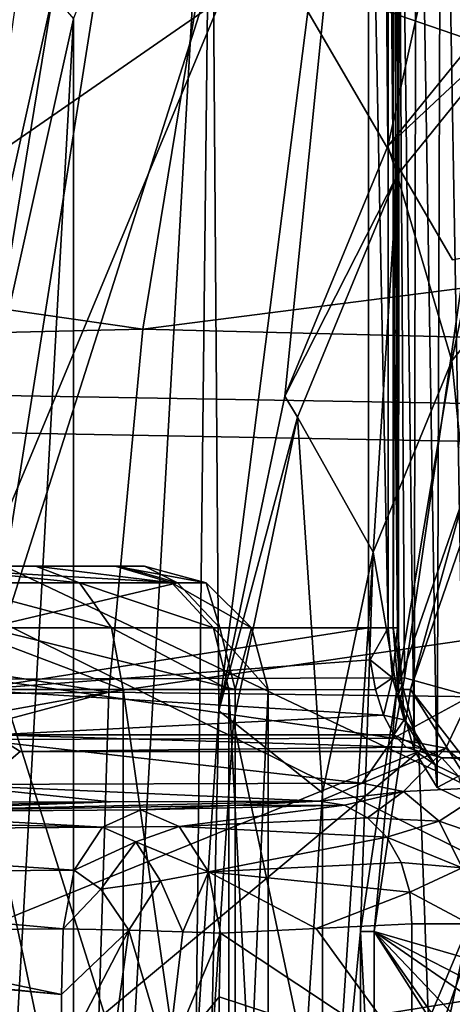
# Model space of a CAD drawing. Header units: metres. Extents: x -240 to 45, y -77 to 27.
# Tile 87 of 256: x -193.01 to -191.26, y 0.23 to 4.21. Entities that reach past the tile are written whole.
import ezdxf

# ---------------------------------------------------------------- set-up
doc = ezdxf.new("R2010")
doc.units = ezdxf.units.M
doc.layers.add('solid_MASSBILD_K_E_SW0001', color=7, linetype='CONTINUOUS')

msp = doc.modelspace()

# ---------------------------------------------------------------- linework, layer by layer
at = {"layer": 'solid_MASSBILD_K_E_SW0001'}
for points in [[(-192.287277, 6.944427, 326.979797), (-193.139328, 1.542504, 326.097473), (-193.139313, 7.14545, 326.097473)], [(-191.517883, 3.70022, 277.622467), (-191.542892, 6.601241, 277.567108), (-190.768585, 7.097273, 279.280579)], [(-190.992737, 4.349341, 278.784576), (-191.517883, 3.70022, 277.622467), (-190.768585, 7.097273, 279.280579)], [(-192.287277, 6.944427, 326.979797), (-191.482513, 6.744527, 327.813141), (-193.139328, 1.542504, 326.097473)], [(-191.450439, 1.54818, 327.846344), (-193.139328, 1.542504, 326.097473), (-191.482513, 6.744527, 327.813141)], [(-191.450439, 1.54818, 327.846344), (-191.482513, 6.744527, 327.813141), (-190.726349, 6.545574, 328.596161)], [(-192.202408, 1.413517, 276.107697), (-192.233276, 5.617414, 276.039398), (-191.542892, 6.601241, 277.567108)], [(-191.934753, 2.688529, 276.699951), (-192.202408, 1.413517, 276.107697), (-191.542892, 6.601241, 277.567108)], [(-191.517883, 3.70022, 277.622467), (-191.934753, 2.688529, 276.699951), (-191.542892, 6.601241, 277.567108)], [(-191.184128, 1.473345, 328.122131), (-191.450439, 1.54818, 327.846344), (-190.726349, 6.545574, 328.596161)], [(-191.208176, 1.05, 280.979004), (-191.183105, 6.425568, 281.034485), (-191.300873, 6.391037, 280.773865)], [(-191.318497, 1.10329, 280.734894), (-191.300873, 6.391037, 280.773865), (-191.402939, 6.244267, 280.548004)], [(-191.318497, 1.10329, 280.734894), (-191.208176, 1.05, 280.979004), (-191.300873, 6.391037, 280.773865)], [(-191.412003, 1.255027, 280.527954), (-191.402939, 6.244267, 280.548004), (-191.472031, 6.01011, 280.395142)], [(-191.318497, 1.10329, 280.734894), (-191.402939, 6.244267, 280.548004), (-191.412003, 1.255027, 280.527954)], [(-191.474487, 1.48211, 280.389679), (-191.472031, 6.01011, 280.395142), (-191.496429, 5.72822, 280.341125)], [(-191.412003, 1.255027, 280.527954), (-191.472031, 6.01011, 280.395142), (-191.474487, 1.48211, 280.389679)], [(-191.596329, 5.72822, 280.605743), (-194.164642, 5.72822, 281.766357), (-193.587128, 3.755568, 281.505371)], [(-191.596329, 5.72822, 280.605743), (-193.587128, 3.755568, 281.505371), (-193.253662, 1.75, 281.354675)], [(-191.596329, 1.75, 280.605743), (-191.596329, 5.72822, 280.605743), (-193.253662, 1.75, 281.354675)], [(-191.516235, 1.75, 280.540131), (-191.596329, 5.72822, 280.605743), (-191.596329, 1.75, 280.605743)], [(-191.516235, 5.72822, 280.540131), (-191.596329, 5.72822, 280.605743), (-191.516235, 1.75, 280.540131)], [(-191.516235, 5.72822, 280.540131), (-191.516235, 1.75, 280.540131), (-191.47966, 1.75, 280.443176)], [(-191.47966, 5.72822, 280.443176), (-191.516235, 5.72822, 280.540131), (-191.47966, 1.75, 280.443176)], [(-191.47966, 5.72822, 280.443176), (-191.496429, 1.75, 280.341125), (-191.496429, 5.72822, 280.341125)], [(-191.474487, 1.48211, 280.389679), (-191.496429, 5.72822, 280.341125), (-191.496429, 1.75, 280.341125)], [(-191.47966, 5.72822, 280.443176), (-191.47966, 1.75, 280.443176), (-191.496429, 1.75, 280.341125)], [(-191.922363, 4.38651, 285.638641), (-188.39151, 3.802784, 292.397919), (-188.970947, 5.623147, 292.786469)], [(-192.789474, 4.216838, 274.808563), (-192.233276, 5.617414, 276.039398), (-192.789322, -4.217349, 274.808899)], [(-192.294632, -0.000008, 275.903595), (-192.789322, -4.217349, 274.808899), (-192.233276, 5.617414, 276.039398)], [(-192.202408, 1.413517, 276.107697), (-192.294632, -0.000008, 275.903595), (-192.233276, 5.617414, 276.039398)], [(-194.051926, 5.353602, 331.747467), (-194.579056, 2.716932, 332.22345), (-186.537659, 2.579281, 339.411926)], [(-186.066376, 5.082666, 338.935089), (-194.051926, 5.353602, 331.747467), (-186.537659, 2.579281, 339.411926)], [(-183.817825, 4.076342, 338.119995), (-183.530182, 5.354611, 337.730255), (-192.274658, 4.391833, 330.8703)], [(-194.686646, 2.569469, 329.647766), (-198.923233, 5.239124, 324.48938), (-191.258286, 4.944893, 331.910797)], [(-186.840195, 2.425261, 336.786926), (-194.686646, 2.569469, 329.647766), (-191.258286, 4.944893, 331.910797)], [(-186.840195, 2.425261, 336.786926), (-191.258286, 4.944893, 331.910797), (-183.166763, 4.661078, 339.045105)], [(-189.989395, 4.882133, 284.161713), (-189.476288, 3.543818, 285.29715), (-191.922363, 4.38651, 285.638641)], [(-192.274658, 4.391833, 330.8703), (-199.617584, 4.763429, 324.050751), (-200.512589, 4.115521, 323.454407)], [(-192.509354, 2.959528, 331.143677), (-192.274658, 4.391833, 330.8703), (-200.512589, 4.115521, 323.454407)], [(-183.817825, 4.076342, 338.119995), (-192.274658, 4.391833, 330.8703), (-192.509354, 2.959528, 331.143677)], [(-191.256714, 3.240499, 286.316925), (-188.39151, 3.802784, 292.397919), (-191.922363, 4.38651, 285.638641)], [(-189.476288, 3.543818, 285.29715), (-191.256714, 3.240499, 286.316925), (-191.922363, 4.38651, 285.638641)], [(-193.009705, 4.380127, 274.685822), (-192.873016, 4.31517, 274.721313), (-193.261658, 2.572198, 273.861298)], [(-190.972107, 4.212077, 278.821838), (-191.517883, 3.70022, 277.622467), (-190.992737, 4.349341, 278.784576)], [(-192.873016, 4.31517, 274.721313), (-193.167221, 2.519347, 273.972656), (-193.261658, 2.572198, 273.861298)], [(-192.873016, 4.31517, 274.721313), (-192.789474, 4.216838, 274.808563), (-193.167221, 2.519347, 273.972656)], [(-192.789474, 4.216838, 274.808563), (-193.167099, -2.520084, 273.9729), (-193.167221, 2.519347, 273.972656)], [(-192.789474, 4.216838, 274.808563), (-192.789322, -4.217349, 274.808899), (-193.167099, -2.520084, 273.9729)], [(-190.972107, 4.212077, 278.821838), (-191.48053, 3.58301, 277.696747), (-191.517883, 3.70022, 277.622467)], [(-191.25885, 2.831563, 278.195679), (-191.48053, 3.58301, 277.696747), (-190.972107, 4.212077, 278.821838)], [(-191.25885, 2.831563, 278.195679), (-190.972107, 4.212077, 278.821838), (-190.857071, 3.328695, 279.084778)], [(-200.736694, 2.764586, 323.634155), (-192.509354, 2.959528, 331.143677), (-200.512589, 4.115521, 323.454407)], [(-184.020477, 2.747442, 338.404724), (-183.817825, 4.076342, 338.119995), (-192.509354, 2.959528, 331.143677)], [(-191.48053, 3.58301, 277.696747), (-191.934753, 2.688529, 276.699951), (-191.517883, 3.70022, 277.622467)], [(-191.48053, 3.58301, 277.696747), (-191.884018, 2.603209, 276.803894), (-191.934753, 2.688529, 276.699951)], [(-191.577713, 2.057252, 277.490082), (-191.884018, 2.603209, 276.803894), (-191.48053, 3.58301, 277.696747)], [(-191.577713, 2.057252, 277.490082), (-191.48053, 3.58301, 277.696747), (-191.25885, 2.831563, 278.195679)], [(-191.20578, 2.298128, 278.31311), (-191.25885, 2.831563, 278.195679), (-190.857071, 3.328695, 279.084778)], [(-200.736694, 2.764586, 323.634155), (-192.647552, 1.489617, 331.311127), (-192.509354, 2.959528, 331.143677)], [(-184.020477, 2.747442, 338.404724), (-192.509354, 2.959528, 331.143677), (-192.647552, 1.489617, 331.311127)], [(-191.481567, 1.5, 277.70282), (-191.577713, 2.057252, 277.490082), (-191.25885, 2.831563, 278.195679)], [(-191.20578, 2.298128, 278.31311), (-191.481567, 1.5, 277.70282), (-191.25885, 2.831563, 278.195679)], [(-200.736694, 2.764586, 323.634155), (-200.873779, 1.38882, 323.739136), (-192.647552, 1.489617, 331.311127)], [(-194.579056, 2.716932, 332.22345), (-195.525284, 0, 331.66098), (-188.857285, 0, 337.716949)], [(-186.537659, 2.579281, 339.411926), (-194.579056, 2.716932, 332.22345), (-188.857285, 0, 337.716949)], [(-184.140427, 1.383468, 338.579254), (-184.020477, 2.747442, 338.404724), (-192.647552, 1.489617, 331.311127)], [(-191.884018, 2.603209, 276.803894), (-192.202408, 1.413517, 276.107697), (-191.934753, 2.688529, 276.699951)], [(-191.884018, 2.603209, 276.803894), (-192.143082, 1.368586, 276.230621), (-192.202408, 1.413517, 276.107697)], [(-191.78244, 1.081552, 277.037048), (-192.143082, 1.368586, 276.230621), (-191.884018, 2.603209, 276.803894)], [(-191.78244, 1.081552, 277.037048), (-191.884018, 2.603209, 276.803894), (-191.577713, 2.057252, 277.490082)], [(-194.686646, 2.569469, 329.647766), (-189.510956, 0, 334.740784), (-196.222717, 0, 328.509491)], [(-186.840195, 2.425261, 336.786926), (-189.510956, 0, 334.740784), (-194.686646, 2.569469, 329.647766)], [(-191.20578, 2.298128, 278.31311), (-191.426987, 1.500036, 277.678192), (-191.481567, 1.5, 277.70282)], [(-191.426987, 1.500036, 277.678192), (-191.151199, 2.29815, 278.288483), (-190.453751, 0.25, 279.732544)], [(-191.20578, 2.298128, 278.31311), (-191.151199, 2.29815, 278.288483), (-191.426987, 1.500036, 277.678192)], [(-191.78244, -1.081552, 277.037048), (-191.78244, 1.081552, 277.037048), (-191.577713, 2.057252, 277.490082)], [(-191.628311, 0.520954, 277.378113), (-191.78244, -1.081552, 277.037048), (-191.577713, 2.057252, 277.490082)], [(-191.481567, 1.5, 277.70282), (-191.628311, 0.520954, 277.378113), (-191.577713, 2.057252, 277.490082)], [(-194.436279, 2, 269.97699), (-192.602234, 2, 270.057068), (-193.544312, 2, 267.602844)], [(-194.436279, 2, 269.97699), (-193.633774, 2, 272.067596), (-192.602234, 2, 270.057068)], [(-193.633774, 2, 272.067596), (-192.502808, 2, 270.619354), (-192.602234, 2, 270.057068)], [(-193.633774, 2, 272.067596), (-192.621841, 2, 271.180695), (-192.502808, 2, 270.619354)], [(-193.633774, 2, 272.067596), (-192.942978, 2, 271.656281), (-192.621841, 2, 271.180695)], [(-193.633774, 2, 272.067596), (-193.416504, 2, 271.975372), (-192.942978, 2, 271.656281)], [(-192.368835, 1.933013, 269.967468), (-193.544312, 2, 267.602844), (-192.602234, 2, 270.057068)], [(-192.368835, 1.933013, 269.967468), (-193.311127, 1.933143, 267.513336), (-193.544312, 2, 267.602844)], [(-192.765167, 1.933013, 271.832031), (-192.942978, 2, 271.656281), (-193.416504, 2, 271.975372)], [(-193.318817, 1.933013, 272.205475), (-192.765167, 1.933013, 271.832031), (-193.416504, 2, 271.975372)], [(-192.391724, 1.933013, 271.278381), (-192.621841, 2, 271.180695), (-192.942978, 2, 271.656281)], [(-192.765167, 1.933013, 271.832031), (-192.391724, 1.933013, 271.278381), (-192.942978, 2, 271.656281)], [(-192.252869, 1.933013, 270.625153), (-192.502808, 2, 270.619354), (-192.621841, 2, 271.180695)], [(-192.391724, 1.933013, 271.278381), (-192.252869, 1.933013, 270.625153), (-192.621841, 2, 271.180695)], [(-192.368835, 1.933013, 269.967468), (-192.602234, 2, 270.057068), (-192.502808, 2, 270.619354)], [(-192.252869, 1.933013, 270.625153), (-192.368835, 1.933013, 269.967468), (-192.502808, 2, 270.619354)], [(-192.635666, 1.749773, 271.961548), (-192.765167, 1.933013, 271.832031), (-193.318817, 1.933013, 272.205475)], [(-193.247269, 1.749773, 272.374084), (-192.635666, 1.749773, 271.961548), (-193.318817, 1.933013, 272.205475)], [(-192.368835, 1.933013, 269.967468), (-193.14006, 1.75, 267.447662), (-193.311127, 1.933143, 267.513336)], [(-192.368835, 1.933013, 269.967468), (-192.197861, 1.749773, 269.901825), (-193.14006, 1.75, 267.447662)], [(-192.223129, 1.749773, 271.349945), (-192.391724, 1.933013, 271.278381), (-192.765167, 1.933013, 271.832031)], [(-192.635666, 1.749773, 271.961548), (-192.223129, 1.749773, 271.349945), (-192.765167, 1.933013, 271.832031)], [(-192.069748, 1.749773, 270.628357), (-192.252869, 1.933013, 270.625153), (-192.391724, 1.933013, 271.278381)], [(-192.223129, 1.749773, 271.349945), (-192.069748, 1.749773, 270.628357), (-192.391724, 1.933013, 271.278381)], [(-192.252869, 1.933013, 270.625153), (-192.197861, 1.749773, 269.901825), (-192.368835, 1.933013, 269.967468)], [(-192.069748, 1.749773, 270.628357), (-192.197861, 1.749773, 269.901825), (-192.252869, 1.933013, 270.625153)], [(-188.038666, 1.91899, 292.153931), (-191.348267, 0, 285.25589), (-187.919601, 0, 292.069122)], [(-190.907303, 1.25, 286.304871), (-191.348267, 0, 285.25589), (-188.038666, 1.91899, 292.153931)], [(-191.596329, 1.75, 280.605743), (-193.253662, 1.75, 281.354675), (-193.201996, 1.499604, 281.40509)], [(-193.247269, 1.749773, 272.374084), (-193.221146, 1.5, 272.435608), (-192.588394, 1.5, 272.00882)], [(-193.247269, 1.749773, 272.374084), (-192.588394, 1.5, 272.00882), (-192.635666, 1.749773, 271.961548)], [(-191.58931, 1.620593, 280.621246), (-191.596329, 1.75, 280.605743), (-193.201996, 1.499604, 281.40509)], [(-193.14006, 1.75, 267.447662), (-192.135437, 1.5, 269.877869), (-193.077515, 1.5, 267.423676)], [(-192.197861, 1.749773, 269.901825), (-192.135437, 1.5, 269.877869), (-193.14006, 1.75, 267.447662)], [(-192.635666, 1.749773, 271.961548), (-192.588394, 1.5, 272.00882), (-192.161591, 1.5, 271.376068)], [(-192.635666, 1.749773, 271.961548), (-192.161591, 1.5, 271.376068), (-192.223129, 1.749773, 271.349945)], [(-192.223129, 1.749773, 271.349945), (-192.161591, 1.5, 271.376068), (-192.002899, 1.5, 270.629517)], [(-192.223129, 1.749773, 271.349945), (-192.002899, 1.5, 270.629517), (-192.069748, 1.749773, 270.628357)], [(-192.069748, 1.749773, 270.628357), (-192.135437, 1.5, 269.877869), (-192.197861, 1.749773, 269.901825)], [(-192.069748, 1.749773, 270.628357), (-192.002899, 1.5, 270.629517), (-192.135437, 1.5, 269.877869)], [(-191.516235, 1.75, 280.540131), (-191.596329, 1.75, 280.605743), (-191.58931, 1.620593, 280.621246)], [(-191.499725, 1.548404, 280.576691), (-191.516235, 1.75, 280.540131), (-191.58931, 1.620593, 280.621246)], [(-191.499725, 1.548404, 280.576691), (-191.47966, 1.75, 280.443176), (-191.516235, 1.75, 280.540131)], [(-191.499725, 1.548404, 280.576691), (-191.460846, 1.520355, 280.484802), (-191.47966, 1.75, 280.443176)], [(-191.460846, 1.520355, 280.484802), (-191.496429, 1.75, 280.341125), (-191.47966, 1.75, 280.443176)], [(-191.460846, 1.520355, 280.484802), (-191.474487, 1.48211, 280.389679), (-191.496429, 1.75, 280.341125)], [(-191.568741, 1.500005, 280.666779), (-191.58931, 1.620593, 280.621246), (-193.201996, 1.499604, 281.40509)], [(-191.499725, 1.548404, 280.576691), (-191.58931, 1.620593, 280.621246), (-191.568741, 1.500005, 280.666779)], [(-191.495834, 1.304037, 327.890991), (-193.184799, 1.298149, 326.142181), (-193.139328, 1.542504, 326.097473)], [(-191.495834, 1.304037, 327.890991), (-193.139328, 1.542504, 326.097473), (-191.450439, 1.54818, 327.846344)], [(-191.499725, 1.548404, 280.576691), (-191.568741, 1.500005, 280.666779), (-191.536026, 1.396452, 280.739166)], [(-191.499725, 1.548404, 280.576691), (-191.536026, 1.396452, 280.739166), (-191.452698, 1.3775, 280.680725)], [(-191.499725, 1.548404, 280.576691), (-191.452698, 1.3775, 280.680725), (-191.460846, 1.520355, 280.484802)], [(-191.495834, 1.304037, 327.890991), (-191.450439, 1.54818, 327.846344), (-191.184128, 1.473345, 328.122131)], [(-191.460846, 1.520355, 280.484802), (-191.407288, 1.325672, 280.603333), (-191.474487, 1.48211, 280.389679)], [(-191.452698, 1.3775, 280.680725), (-191.407288, 1.325672, 280.603333), (-191.460846, 1.520355, 280.484802)], [(-192.647552, 1.489617, 331.311127), (-200.919144, 0, 323.774445), (-198.208771, 0, 326.341644)], [(-200.873779, 1.38882, 323.739136), (-200.919144, 0, 323.774445), (-192.647552, 1.489617, 331.311127)], [(-192.647552, 1.489617, 331.311127), (-198.208771, 0, 326.341644), (-192.692886, 0, 331.36792)], [(-192.588394, -1.5, 272.00882), (-193.221146, 1.5, 272.435608), (-193.221146, -1.5, 272.435608)], [(-192.588394, 1.5, 272.00882), (-193.221146, 1.5, 272.435608), (-192.588394, -1.5, 272.00882)], [(-191.536026, 1.396452, 280.739166), (-191.568741, 1.500005, 280.666779), (-193.201996, 1.499604, 281.40509)], [(-191.536026, 1.396452, 280.739166), (-193.201996, 1.499604, 281.40509), (-193.11203, 1.316688, 281.565582)], [(-193.077515, 1.5, 267.423676), (-192.135437, -1.5, 269.877869), (-193.077515, -1.5, 267.423676)], [(-193.077515, 1.5, 267.423676), (-192.135437, 1.5, 269.877869), (-192.135437, -1.5, 269.877869)], [(-184.140427, 1.383468, 338.579254), (-192.647552, 1.489617, 331.311127), (-192.692886, 0, 331.36792)], [(-192.588394, 1.5, 272.00882), (-192.588394, -1.5, 272.00882), (-192.161591, -1.5, 271.376068)], [(-192.161591, 1.5, 271.376068), (-192.588394, 1.5, 272.00882), (-192.161591, -1.5, 271.376068)], [(-192.161591, 1.5, 271.376068), (-192.161591, -1.5, 271.376068), (-192.002899, -1.5, 270.629517)], [(-192.002899, 1.5, 270.629517), (-192.161591, 1.5, 271.376068), (-192.002899, -1.5, 270.629517)], [(-192.002899, 1.5, 270.629517), (-192.135437, -1.5, 269.877869), (-192.135437, 1.5, 269.877869)], [(-192.002899, 1.5, 270.629517), (-192.002899, -1.5, 270.629517), (-192.135437, -1.5, 269.877869)], [(-191.481567, 1.5, 277.70282), (-191.573746, 0.520941, 277.353455), (-191.628311, 0.520954, 277.378113)], [(-191.573746, 0.520941, 277.353455), (-191.426987, 1.500036, 277.678192), (-190.643127, 0.25, 279.316437)], [(-191.481567, 1.5, 277.70282), (-191.426987, 1.500036, 277.678192), (-191.573746, 0.520941, 277.353455)], [(-191.407288, 1.325672, 280.603333), (-191.412003, 1.255027, 280.527954), (-191.474487, 1.48211, 280.389679)], [(-191.426987, 1.500036, 277.678192), (-190.453751, 0.25, 279.732544), (-190.643127, 0.25, 279.316437)], [(-191.283829, 1.262586, 328.098053), (-191.495834, 1.304037, 327.890991), (-191.184128, 1.473345, 328.122131)], [(-191.283829, 1.262586, 328.098053), (-191.184128, 1.473345, 328.122131), (-191.09935, 1.104632, 328.280884)], [(-191.493378, 1.31699, 280.833557), (-191.536026, 1.396452, 280.739166), (-193.11203, 1.316688, 281.565582)], [(-192.232346, -0.000004, 276.033081), (-192.294632, -0.000008, 275.903595), (-192.202408, 1.413517, 276.107697)], [(-192.143082, 1.368586, 276.230621), (-192.232346, -0.000004, 276.033081), (-192.202408, 1.413517, 276.107697)], [(-191.452698, 1.3775, 280.680725), (-191.536026, 1.396452, 280.739166), (-191.493378, 1.31699, 280.833557)], [(-184.140427, 1.383468, 338.579254), (-192.692886, 0, 331.36792), (-190.824524, 0, 333.012726)], [(-191.852982, 0, 276.88092), (-192.232346, -0.000004, 276.033081), (-192.143082, 1.368586, 276.230621)], [(-191.852982, 0, 276.88092), (-192.143082, 1.368586, 276.230621), (-191.78244, 1.081552, 277.037048)], [(-191.452698, 1.3775, 280.680725), (-191.493378, 1.31699, 280.833557), (-191.382324, 1.263305, 280.836487)], [(-191.452698, 1.3775, 280.680725), (-191.382324, 1.263305, 280.836487), (-191.407288, 1.325672, 280.603333)], [(-193.005203, 1.25, 281.791077), (-193.11203, 1.316688, 281.565582), (-194.467651, 0, 278.297577)], [(-191.443726, 1.267038, 280.943451), (-191.493378, 1.31699, 280.833557), (-193.11203, 1.316688, 281.565582)], [(-191.443726, 1.267038, 280.943451), (-193.11203, 1.316688, 281.565582), (-193.005203, 1.25, 281.791077)], [(-191.382324, 1.263305, 280.836487), (-191.493378, 1.31699, 280.833557), (-191.443726, 1.267038, 280.943451)], [(-191.407288, 1.325672, 280.603333), (-191.327103, 1.195588, 280.780762), (-191.412003, 1.255027, 280.527954)], [(-191.382324, 1.263305, 280.836487), (-191.327103, 1.195588, 280.780762), (-191.407288, 1.325672, 280.603333)], [(-191.621567, 1.121796, 328.013), (-193.31044, 1.116131, 326.264099), (-193.184799, 1.298149, 326.142181)], [(-191.495834, 1.304037, 327.890991), (-191.621567, 1.121796, 328.013), (-193.184799, 1.298149, 326.142181)], [(-191.283829, 1.262586, 328.098053), (-191.621567, 1.121796, 328.013), (-191.495834, 1.304037, 327.890991)], [(-191.393311, 1.25, 285.289337), (-194.467651, 0, 278.297577), (-192.891602, 0, 281.917542)], [(-191.393311, 1.25, 285.289337), (-193.005203, 1.25, 281.791077), (-194.467651, 0, 278.297577)], [(-191.443726, 1.267038, 280.943451), (-193.005203, 1.25, 281.791077), (-191.390427, 1.25, 281.061371)], [(-191.393311, 1.25, 285.289337), (-191.972519, 1.25, 284.056061), (-193.005203, 1.25, 281.791077)], [(-191.390427, 1.25, 281.061371), (-193.005203, 1.25, 281.791077), (-191.972519, 1.25, 284.056061)], [(-191.393311, 1.25, 285.289337), (-192.891602, 0, 281.917542), (-191.348267, 0, 285.25589)], [(-191.390427, 1.25, 281.061371), (-191.972519, 1.25, 284.056061), (-191.393311, 1.25, 285.289337)], [(-191.283829, 1.262586, 328.098053), (-191.454391, 1.087986, 328.163757), (-191.621567, 1.121796, 328.013)], [(-191.283829, 1.262586, 328.098053), (-191.09935, 1.104632, 328.280884), (-191.454391, 1.087986, 328.163757)], [(-191.382324, 1.263305, 280.836487), (-191.443726, 1.267038, 280.943451), (-191.390427, 1.25, 281.061371)], [(-191.327103, 1.195588, 280.780762), (-191.318497, 1.10329, 280.734894), (-191.412003, 1.255027, 280.527954)], [(-190.907303, 1.25, 286.304871), (-191.393311, 1.25, 285.289337), (-191.348267, 0, 285.25589)], [(-191.390427, 1.25, 281.061371), (-191.393311, 1.25, 285.289337), (-190.907303, 1.25, 286.304871)], [(-191.382324, 1.263305, 280.836487), (-191.390427, 1.25, 281.061371), (-191.299301, 1.223205, 281.020203)], [(-189.34079, 1.25, 285.596985), (-191.390427, 1.25, 281.061371), (-190.907303, 1.25, 286.304871)], [(-189.249664, 1.223205, 285.555817), (-191.390427, 1.25, 281.061371), (-189.34079, 1.25, 285.596985)], [(-191.299301, 1.223205, 281.020203), (-191.390427, 1.25, 281.061371), (-189.249664, 1.223205, 285.555817)], [(-191.382324, 1.263305, 280.836487), (-191.299301, 1.223205, 281.020203), (-191.327103, 1.195588, 280.780762)], [(-191.327103, 1.195588, 280.780762), (-191.299301, 1.223205, 281.020203), (-191.232544, 1.149909, 280.990021)], [(-191.299301, 1.223205, 281.020203), (-189.249664, 1.223205, 285.555817), (-189.182907, 1.149909, 285.525635)], [(-191.232544, 1.149909, 280.990021), (-191.299301, 1.223205, 281.020203), (-189.182907, 1.149909, 285.525635)], [(-191.327103, 1.195588, 280.780762), (-191.232544, 1.149909, 280.990021), (-191.318497, 1.10329, 280.734894)], [(-191.621567, 1.121796, 328.013), (-191.795303, 1.048561, 328.180969), (-193.31044, 1.116131, 326.264099)], [(-191.454391, 1.087986, 328.163757), (-191.795303, 1.048561, 328.180969), (-191.621567, 1.121796, 328.013)], [(-191.318497, 1.10329, 280.734894), (-191.232544, 1.149909, 280.990021), (-191.208176, 1.05, 280.979004)], [(-193.31044, 1.116131, 326.264099), (-192.63974, 1.045723, 327.306549), (-193.484177, 1.042885, 326.432098)], [(-193.31044, 1.116131, 326.264099), (-191.795303, 1.048561, 328.180969), (-192.63974, 1.045723, 327.306549)], [(-191.78244, -1.081552, 277.037048), (-191.852982, 0, 276.88092), (-191.78244, 1.081552, 277.037048)], [(-191.454391, 1.087986, 328.163757), (-191.693253, 1.031804, 328.267914), (-191.795303, 1.048561, 328.180969)], [(-191.454391, 1.087986, 328.163757), (-191.600128, 0.981532, 328.348938), (-191.693253, 1.031804, 328.267914)], [(-191.454391, 1.087986, 328.163757), (-191.311157, 0.967585, 328.296875), (-191.600128, 0.981532, 328.348938)], [(-191.09935, 1.104632, 328.280884), (-191.311157, 0.967585, 328.296875), (-191.454391, 1.087986, 328.163757)], [(-191.09935, 1.104632, 328.280884), (-190.976181, 0.852929, 328.405334), (-191.311157, 0.967585, 328.296875)], [(-192.63974, 1.045723, 327.306549), (-193.757629, 1.003692, 327.656097), (-194.991104, 0.994965, 326.559174)], [(-193.484177, 1.042885, 326.432098), (-192.63974, 1.045723, 327.306549), (-194.991104, 0.994965, 326.559174)], [(-191.795303, 1.048561, 328.180969), (-192.15657, 1.030679, 328.463257), (-193.757629, 1.003692, 327.656097)], [(-192.63974, 1.045723, 327.306549), (-191.795303, 1.048561, 328.180969), (-193.757629, 1.003692, 327.656097)], [(-191.693253, 1.031804, 328.267914), (-192.15657, 1.030679, 328.463257), (-191.795303, 1.048561, 328.180969)], [(-192.672775, 0.943099, 328.923462), (-194.991104, 0.994965, 326.559174), (-193.757629, 1.003692, 327.656097)], [(-192.15657, 1.030679, 328.463257), (-192.517838, 1.012796, 328.745514), (-193.757629, 1.003692, 327.656097)], [(-192.672775, 0.943099, 328.923462), (-193.757629, 1.003692, 327.656097), (-192.517838, 1.012796, 328.745514)], [(-192.362091, 0.94557, 328.940613), (-192.672775, 0.943099, 328.923462), (-192.517838, 1.012796, 328.745514)], [(-191.693253, 1.031804, 328.267914), (-192.517838, 1.012796, 328.745514), (-192.15657, 1.030679, 328.463257)], [(-191.693253, 1.031804, 328.267914), (-192.362091, 0.94557, 328.940613), (-192.517838, 1.012796, 328.745514)], [(-191.693253, 1.031804, 328.267914), (-191.600128, 0.981532, 328.348938), (-192.362091, 0.94557, 328.940613)], [(-192.672775, 0.943099, 328.923462), (-195.148743, 0.924742, 326.735901), (-194.991104, 0.994965, 326.559174)], [(-191.600128, 0.981532, 328.348938), (-191.5224, 0.90222, 328.418457), (-192.362091, 0.94557, 328.940613)], [(-191.311157, 0.967585, 328.296875), (-191.5224, 0.90222, 328.418457), (-191.600128, 0.981532, 328.348938)], [(-191.311157, 0.967585, 328.296875), (-191.21701, 0.77803, 328.388397), (-191.5224, 0.90222, 328.418457)], [(-190.976181, 0.852929, 328.405334), (-191.21701, 0.77803, 328.388397), (-191.311157, 0.967585, 328.296875)], [(-192.786865, 0.768598, 329.055603), (-195.264374, 0.749487, 326.866516), (-195.148743, 0.924742, 326.735901)], [(-192.672775, 0.943099, 328.923462), (-192.786865, 0.768598, 329.055603), (-195.148743, 0.924742, 326.735901)], [(-192.537109, 0.88364, 329.066895), (-192.786865, 0.768598, 329.055603), (-192.672775, 0.943099, 328.923462)], [(-192.537109, 0.88364, 329.066895), (-192.672775, 0.943099, 328.923462), (-192.362091, 0.94557, 328.940613)], [(-192.537109, 0.88364, 329.066895), (-192.362091, 0.94557, 328.940613), (-192.244019, 0.762737, 329.080139)], [(-191.5224, 0.90222, 328.418457), (-192.244019, 0.762737, 329.080139), (-192.362091, 0.94557, 328.940613)], [(-192.679092, 0.691837, 329.165344), (-192.786865, 0.768598, 329.055603), (-192.537109, 0.88364, 329.066895)], [(-192.679092, 0.691837, 329.165344), (-192.537109, 0.88364, 329.066895), (-192.437546, 0.726007, 329.180511)], [(-192.437546, 0.726007, 329.180511), (-192.537109, 0.88364, 329.066895), (-192.244019, 0.762737, 329.080139)], [(-191.5224, 0.90222, 328.418457), (-191.464554, 0.799645, 328.472382), (-192.244019, 0.762737, 329.080139)], [(-191.21701, 0.77803, 328.388397), (-191.464554, 0.799645, 328.472382), (-191.5224, 0.90222, 328.418457)], [(-191.464554, 0.799645, 328.472382), (-191.429871, 0.68022, 328.507568), (-192.244019, 0.762737, 329.080139)], [(-191.21701, 0.77803, 328.388397), (-191.429871, 0.68022, 328.507568), (-191.464554, 0.799645, 328.472382)], [(-192.786865, 0.768598, 329.055603), (-192.831802, 0.531787, 329.10907), (-195.264374, 0.749487, 326.866516)], [(-192.679092, 0.691837, 329.165344), (-192.831802, 0.531787, 329.10907), (-192.786865, 0.768598, 329.055603)], [(-192.437546, 0.726007, 329.180511), (-192.244019, 0.762737, 329.080139), (-192.347641, 0.519624, 329.208038)], [(-192.244019, 0.762737, 329.080139), (-192.19519, 0.513177, 329.126831), (-192.347641, 0.519624, 329.208038)], [(-192.244019, 0.762737, 329.080139), (-191.807938, 0.532349, 328.82428), (-192.19519, 0.513177, 329.126831)], [(-191.429871, 0.68022, 328.507568), (-191.807938, 0.532349, 328.82428), (-192.244019, 0.762737, 329.080139)], [(-191.21701, 0.77803, 328.388397), (-191.188889, 0.551514, 328.421539), (-191.429871, 0.68022, 328.507568)], [(-195.264374, 0.749487, 326.866516), (-192.831802, 0.531787, 329.10907), (-194.073807, 0.521968, 328.017731)], [(-192.679092, 0.691837, 329.165344), (-192.437546, 0.726007, 329.180511), (-192.565887, 0.526642, 329.228668)], [(-192.437546, 0.726007, 329.180511), (-192.347641, 0.519624, 329.208038), (-192.565887, 0.526642, 329.228668)], [(-192.679092, 0.691837, 329.165344), (-192.565887, 0.526642, 329.228668), (-192.831802, 0.531787, 329.10907)], [(-191.429871, 0.68022, 328.507568), (-191.420685, 0.551458, 328.521729), (-191.807938, 0.532349, 328.82428)], [(-191.429871, 0.68022, 328.507568), (-191.188889, 0.551514, 328.421539), (-191.420685, 0.551458, 328.521729)], [(-196.054672, 0.56244, 326.247223), (-192.839737, 0, 329.115265), (-197.070267, 0, 325.341309)], [(-196.054672, 0.56244, 326.247223), (-192.837753, 0.266075, 329.113708), (-192.839737, 0, 329.115265)], [(-196.054672, 0.56244, 326.247223), (-195.30954, 0.512575, 326.918854), (-192.837753, 0.266075, 329.113708)], [(-195.30954, 0.512575, 326.918854), (-194.073807, 0.521968, 328.017731), (-192.837753, 0.266075, 329.113708)], [(-194.073807, 0.521968, 328.017731), (-192.831802, 0.531787, 329.10907), (-192.837753, 0.266075, 329.113708)], [(-192.565887, 0.526642, 329.228668), (-192.839737, 0, 329.115265), (-192.837753, 0.266075, 329.113708)], [(-192.565887, 0.526642, 329.228668), (-192.638153, 0, 329.22229), (-192.839737, 0, 329.115265)], [(-192.565887, 0.526642, 329.228668), (-192.837753, 0.266075, 329.113708), (-192.831802, 0.531787, 329.10907)], [(-192.565887, 0.526642, 329.228668), (-192.410019, 0, 329.228577), (-192.638153, 0, 329.22229)], [(-192.565887, 0.526642, 329.228668), (-192.347641, 0.519624, 329.208038), (-192.410019, 0, 329.228577)], [(-192.347641, 0.519624, 329.208038), (-192.19519, 0.513177, 329.126831), (-192.410019, 0, 329.228577)], [(-191.807938, 0.532349, 328.82428), (-191.420685, -0.000019, 328.521729), (-192.19519, 0.513177, 329.126831)], [(-191.807938, 0.532349, 328.82428), (-191.420685, 0.551458, 328.521729), (-191.420685, -0.000019, 328.521729)], [(-191.628311, 0.520954, 277.378113), (-191.628311, -0.520954, 277.378113), (-191.78244, -1.081552, 277.037048)], [(-191.628311, 0.520954, 277.378113), (-191.573746, 0.520941, 277.353455), (-191.573746, -0.520941, 277.353455)], [(-191.628311, 0.520954, 277.378113), (-191.573746, -0.520941, 277.353455), (-191.628311, -0.520954, 277.378113)], [(-191.573746, 0.520941, 277.353455), (-191.152512, -0.07834, 278.223969), (-191.11351, -0.203182, 278.30658)], [(-191.573746, -0.520941, 277.353455), (-191.573746, 0.520941, 277.353455), (-191.11351, -0.203182, 278.30658)], [(-191.573746, 0.520941, 277.353455), (-191.15239, 0.077245, 278.224213), (-191.152512, -0.07834, 278.223969)], [(-191.573746, 0.520941, 277.353455), (-191.113297, 0.201524, 278.307007), (-191.15239, 0.077245, 278.224213)], [(-191.573746, 0.520941, 277.353455), (-191.051468, 0.25, 278.438019), (-191.113297, 0.201524, 278.307007)], [(-191.573746, 0.520941, 277.353455), (-190.643127, 0.25, 279.316437), (-191.051468, 0.25, 278.438019)], [(-191.188889, 0.551514, 328.421539), (-191.420685, -0.551499, 328.521729), (-191.420685, -0.000019, 328.521729)], [(-191.188889, 0.551514, 328.421539), (-191.199677, -0.551514, 328.423309), (-191.420685, -0.551499, 328.521729)], [(-191.188889, 0.551514, 328.421539), (-191.420685, -0.000019, 328.521729), (-191.420685, 0.551458, 328.521729)], [(-192.410019, 0, 329.228577), (-192.19519, 0.513177, 329.126831), (-192.200928, 0.25669, 329.131317)], [(-191.420685, -0.000019, 328.521729), (-192.200928, 0.25669, 329.131317), (-192.19519, 0.513177, 329.126831)], [(-192.410019, 0, 329.228577), (-192.200928, 0.25669, 329.131317), (-192.20285, 0, 329.132813)], [(-191.420685, -0.000019, 328.521729), (-192.20285, 0, 329.132813), (-192.200928, 0.25669, 329.131317)]]:
    msp.add_3dface(points, dxfattribs=at)

doc.saveas('drawing.dxf')
